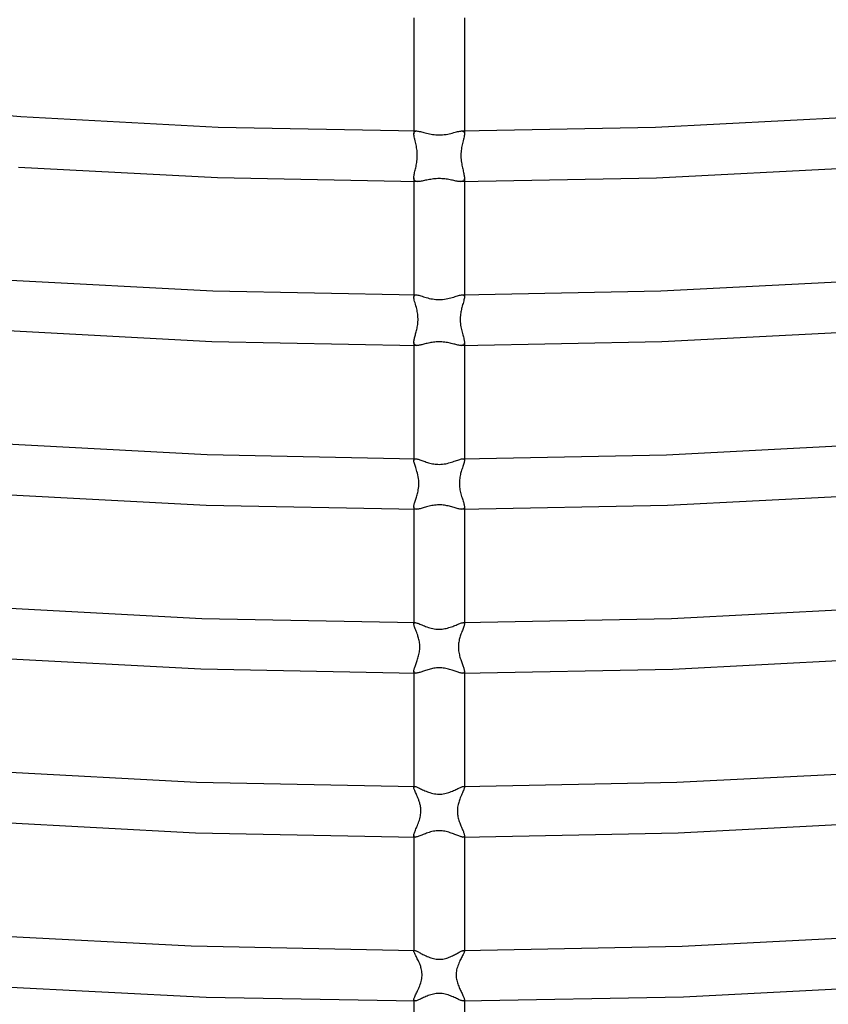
# Model space of a CAD drawing. Header units: millimetres. Extents: x -305 to 305, y -173 to 291.
# Tile 7 of 95: x -33 to 31, y -87 to -9. Entities that reach past the tile are written whole.
import ezdxf

# ---------------------------------------------------------------- set-up
doc = ezdxf.new("R2010")
doc.units = ezdxf.units.MM
doc.layers.add('HIDDEN', color=7, linetype='Continuous')
doc.layers.add('THICK', color=7, linetype='Continuous')

msp = doc.modelspace()

# ---------------------------------------------------------------- linework, layer by layer
at = {"layer": 'HIDDEN'}
for p, q in [((-2, -17.671), (-2, -17.897)), ((-2, -17.897), (-1.996, -17.836)), ((-1.996, -17.967), (-2, -17.897)), ((-1.996, -17.836), (-1.984, -17.784)), ((-1.984, -17.784), (-1.962, -17.742)), ((-1.962, -17.742), (-1.93, -17.71)), ((-1.93, -17.71), (-1.889, -17.688)), ((-1.889, -17.688), (-1.838, -17.676)), ((-1.838, -17.676), (-1.778, -17.672)), ((1.777, -17.672), (1.838, -17.676)), ((1.838, -17.676), (1.89, -17.688)), ((1.89, -17.688), (1.931, -17.71)), ((1.931, -17.71), (1.962, -17.742)), ((1.962, -17.742), (1.984, -17.784)), ((1.984, -17.784), (1.996, -17.836)), ((1.996, -17.836), (2, -17.897)), ((2, -17.897), (1.996, -17.967)), ((2, -17.671), (2, -17.897)), ((-1.986, -18.046), (-1.996, -17.967)), ((-1.97, -18.133), (-1.986, -18.046)), ((-1.949, -18.228), (-1.97, -18.133)), ((-1.925, -18.329), (-1.949, -18.228)), ((-1.898, -18.437), (-1.925, -18.329)), ((-1.87, -18.552), (-1.898, -18.437)), ((-1.842, -18.671), (-1.87, -18.552)), ((-1.819, -18.775), (-1.842, -18.671)), ((1.842, -18.671), (1.819, -18.772)), ((1.87, -18.551), (1.842, -18.671)), ((1.898, -18.437), (1.87, -18.551)), ((1.925, -18.33), (1.898, -18.437)), ((1.949, -18.228), (1.925, -18.33)), ((1.97, -18.134), (1.949, -18.228)), ((1.986, -18.046), (1.97, -18.134)), ((1.996, -17.967), (1.986, -18.046)), ((-1.797, -18.882), (-1.819, -18.775)), ((-1.777, -18.993), (-1.797, -18.882)), ((-1.76, -19.106), (-1.777, -18.993)), ((-1.746, -19.221), (-1.76, -19.106)), ((-1.735, -19.338), (-1.746, -19.221)), ((-1.728, -19.456), (-1.735, -19.338)), ((-1.725, -19.574), (-1.728, -19.456)), ((1.728, -19.446), (1.725, -19.564)), ((1.735, -19.329), (1.728, -19.446)), ((1.747, -19.212), (1.735, -19.329)), ((1.761, -19.097), (1.747, -19.212)), ((1.779, -18.985), (1.761, -19.097)), ((1.798, -18.877), (1.779, -18.985)), ((1.819, -18.772), (1.798, -18.877)), ((-1.787, -20.272), (-1.769, -20.162)), ((-1.769, -20.162), (-1.753, -20.049)), ((-1.753, -20.049), (-1.74, -19.933)), ((-1.74, -19.933), (-1.731, -19.813)), ((-1.731, -19.813), (-1.726, -19.694)), ((-1.726, -19.694), (-1.725, -19.574)), ((1.725, -19.564), (1.726, -19.683)), ((1.726, -19.683), (1.731, -19.802)), ((1.731, -19.802), (1.739, -19.921)), ((1.739, -19.921), (1.752, -20.038)), ((1.752, -20.038), (1.767, -20.152)), ((1.767, -20.152), (1.785, -20.263)), ((-1.952, -21.026), (-1.934, -20.943)), ((-1.934, -20.943), (-1.914, -20.857)), ((-1.914, -20.857), (-1.893, -20.768)), ((-1.893, -20.768), (-1.871, -20.675)), ((-1.871, -20.675), (-1.849, -20.58)), ((-1.849, -20.58), (-1.827, -20.481)), ((-1.827, -20.481), (-1.807, -20.378)), ((-1.807, -20.378), (-1.787, -20.272)), ((1.785, -20.263), (1.805, -20.37)), ((1.805, -20.37), (1.826, -20.474)), ((1.826, -20.474), (1.848, -20.574)), ((1.848, -20.574), (1.87, -20.67)), ((1.87, -20.67), (1.892, -20.764)), ((1.892, -20.764), (1.913, -20.854)), ((1.913, -20.854), (1.933, -20.941)), ((1.933, -20.941), (1.951, -21.024)), ((-2, -21.375), (-1.998, -21.314)), ((-1.997, -21.433), (-2, -21.375)), ((-2, -21.375), (-2, -21.671)), ((-1.998, -21.314), (-1.991, -21.249)), ((-1.989, -21.485), (-1.997, -21.433)), ((-1.991, -21.249), (-1.981, -21.179)), ((-1.975, -21.53), (-1.989, -21.485)), ((-1.981, -21.179), (-1.968, -21.104)), ((-1.955, -21.569), (-1.975, -21.53)), ((-1.968, -21.104), (-1.952, -21.026)), ((-1.928, -21.602), (-1.955, -21.569)), ((-1.894, -21.628), (-1.928, -21.602)), ((-1.854, -21.648), (-1.894, -21.628)), ((-1.808, -21.661), (-1.854, -21.648)), ((-1.755, -21.669), (-1.808, -21.661)), ((-1.696, -21.672), (-1.755, -21.669)), ((1.755, -21.669), (1.696, -21.672)), ((1.808, -21.661), (1.755, -21.669)), ((1.854, -21.648), (1.808, -21.661)), ((1.894, -21.628), (1.854, -21.648)), ((1.928, -21.602), (1.894, -21.628)), ((1.954, -21.57), (1.928, -21.602)), ((1.951, -21.024), (1.968, -21.103)), ((1.975, -21.53), (1.954, -21.57)), ((1.968, -21.103), (1.981, -21.178)), ((1.989, -21.485), (1.975, -21.53)), ((1.981, -21.178), (1.991, -21.249)), ((1.997, -21.433), (1.989, -21.485)), ((1.991, -21.249), (1.998, -21.314)), ((2, -21.375), (1.997, -21.433)), ((1.998, -21.314), (2, -21.375)), ((2, -21.375), (2, -21.671)), ((-2, -30.63), (-2, -30.81)), ((-2, -30.81), (-1.995, -30.754)), ((-1.995, -30.879), (-2, -30.81)), ((-1.995, -30.754), (-1.982, -30.708)), ((-1.982, -30.96), (-1.995, -30.879)), ((-1.982, -30.708), (-1.957, -30.673)), ((-1.962, -31.05), (-1.982, -30.96)), ((-1.935, -31.15), (-1.962, -31.05)), ((-1.957, -30.673), (-1.923, -30.649)), ((-1.923, -30.649), (-1.878, -30.635)), ((-1.878, -30.635), (-1.823, -30.631)), ((1.823, -30.631), (1.879, -30.635)), ((1.879, -30.635), (1.924, -30.65)), ((1.947, -31.109), (1.921, -31.201)), ((1.924, -30.65), (1.958, -30.674)), ((1.968, -31.022), (1.947, -31.109)), ((1.958, -30.674), (1.982, -30.709)), ((1.985, -30.943), (1.968, -31.022)), ((1.982, -30.709), (1.996, -30.754)), ((1.996, -30.872), (1.985, -30.943)), ((1.996, -30.754), (2, -30.81)), ((2, -30.81), (1.996, -30.872)), ((2, -30.63), (2, -30.81)), ((-1.905, -31.259), (-1.935, -31.15)), ((-1.871, -31.375), (-1.905, -31.259)), ((-1.835, -31.5), (-1.871, -31.375)), ((-1.799, -31.631), (-1.835, -31.5)), ((-1.774, -31.732), (-1.799, -31.631)), ((-1.749, -31.837), (-1.774, -31.732)), ((-1.727, -31.945), (-1.749, -31.837)), ((1.74, -31.883), (1.723, -31.97)), ((1.759, -31.797), (1.74, -31.883)), ((1.778, -31.713), (1.759, -31.797)), ((1.799, -31.631), (1.778, -31.713)), ((1.83, -31.516), (1.799, -31.631)), ((1.862, -31.405), (1.83, -31.516)), ((1.892, -31.301), (1.862, -31.405)), ((1.921, -31.201), (1.892, -31.301)), ((-1.708, -32.056), (-1.727, -31.945)), ((-1.692, -32.169), (-1.708, -32.056)), ((-1.679, -32.283), (-1.692, -32.169)), ((-1.671, -32.4), (-1.679, -32.283)), ((-1.673, -32.755), (-1.667, -32.638)), ((-1.667, -32.518), (-1.671, -32.4)), ((-1.667, -32.638), (-1.667, -32.518)), ((1.671, -32.384), (1.667, -32.508)), ((1.667, -32.508), (1.667, -32.64)), ((1.667, -32.64), (1.674, -32.776)), ((1.68, -32.268), (1.671, -32.384)), ((1.693, -32.16), (1.68, -32.268)), ((1.707, -32.061), (1.693, -32.16)), ((1.723, -31.97), (1.707, -32.061)), ((-1.809, -33.546), (-1.787, -33.458)), ((-1.787, -33.458), (-1.766, -33.368)), ((-1.766, -33.368), (-1.746, -33.276)), ((-1.746, -33.276), (-1.727, -33.18)), ((-1.727, -33.18), (-1.709, -33.08)), ((-1.709, -33.08), (-1.694, -32.976)), ((-1.694, -32.976), (-1.682, -32.867)), ((-1.682, -32.867), (-1.673, -32.755)), ((1.674, -32.776), (1.686, -32.907)), ((1.686, -32.907), (1.702, -33.033)), ((1.702, -33.033), (1.722, -33.153)), ((1.722, -33.153), (1.744, -33.268)), ((1.744, -33.268), (1.768, -33.377)), ((1.768, -33.377), (1.793, -33.483)), ((-1.992, -34.281), (-1.983, -34.222)), ((-1.983, -34.222), (-1.971, -34.16)), ((-1.971, -34.16), (-1.956, -34.093)), ((-1.956, -34.093), (-1.938, -34.024)), ((-1.938, -34.024), (-1.919, -33.951)), ((-1.919, -33.951), (-1.899, -33.875)), ((-1.899, -33.875), (-1.877, -33.797)), ((-1.877, -33.797), (-1.855, -33.715)), ((-1.855, -33.715), (-1.832, -33.632)), ((-1.832, -33.632), (-1.809, -33.546)), ((1.793, -33.483), (1.82, -33.586)), ((1.82, -33.586), (1.846, -33.685)), ((1.846, -33.685), (1.873, -33.781)), ((1.873, -33.781), (1.898, -33.873)), ((1.898, -33.873), (1.922, -33.961)), ((1.922, -33.961), (1.944, -34.044)), ((1.944, -34.044), (1.963, -34.123)), ((1.963, -34.123), (1.978, -34.197)), ((1.978, -34.197), (1.99, -34.266)), ((-2, -34.387), (-1.998, -34.336)), ((-1.997, -34.439), (-2, -34.387)), ((-2, -34.388), (-2, -34.63)), ((-1.998, -34.336), (-1.992, -34.281)), ((-1.989, -34.485), (-1.997, -34.439)), ((-1.975, -34.525), (-1.989, -34.485)), ((-1.954, -34.558), (-1.975, -34.525)), ((-1.926, -34.585), (-1.954, -34.558)), ((-1.892, -34.606), (-1.926, -34.585)), ((-1.852, -34.62), (-1.892, -34.606)), ((-1.805, -34.628), (-1.852, -34.62)), ((-1.752, -34.631), (-1.805, -34.628)), ((1.81, -34.628), (1.751, -34.631)), ((1.861, -34.617), (1.81, -34.628)), ((1.904, -34.6), (1.861, -34.617)), ((1.94, -34.574), (1.904, -34.6)), ((1.967, -34.539), (1.94, -34.574)), ((1.985, -34.497), (1.967, -34.539)), ((1.996, -34.447), (1.985, -34.497)), ((1.99, -34.266), (1.997, -34.329)), ((2, -34.388), (1.996, -34.447)), ((1.997, -34.329), (2, -34.388)), ((2, -34.388), (2, -34.63)), ((-2, -43.59), (-2, -43.729)), ((-1.94, -43.604), (-1.905, -43.594)), ((-1.905, -43.594), (-1.863, -43.59)), ((1.863, -43.59), (1.906, -43.594)), ((1.906, -43.594), (1.94, -43.605)), ((2, -43.59), (2, -43.729)), ((-2, -43.729), (-1.996, -43.685)), ((-1.997, -43.777), (-2, -43.729)), ((-1.988, -43.832), (-1.997, -43.777)), ((-1.996, -43.685), (-1.985, -43.65)), ((-1.974, -43.894), (-1.988, -43.832)), ((-1.985, -43.65), (-1.966, -43.623)), ((-1.955, -43.962), (-1.974, -43.894)), ((-1.966, -43.623), (-1.94, -43.604)), ((-1.932, -44.036), (-1.955, -43.962)), ((-1.906, -44.116), (-1.932, -44.036)), ((-1.878, -44.201), (-1.906, -44.116)), ((-1.847, -44.291), (-1.878, -44.201)), ((-1.815, -44.386), (-1.847, -44.291)), ((1.845, -44.297), (1.814, -44.391)), ((1.876, -44.208), (1.845, -44.297)), ((1.904, -44.123), (1.876, -44.208)), ((1.93, -44.043), (1.904, -44.123)), ((1.954, -43.968), (1.93, -44.043)), ((1.94, -43.605), (1.967, -43.624)), ((1.973, -43.899), (1.954, -43.968)), ((1.967, -43.624), (1.986, -43.651)), ((1.987, -43.835), (1.973, -43.899)), ((1.986, -43.651), (1.997, -43.686)), ((1.997, -43.779), (1.987, -43.835)), ((1.997, -43.686), (2, -43.729)), ((2, -43.729), (1.997, -43.779)), ((-1.783, -44.486), (-1.815, -44.386)), ((-1.751, -44.591), (-1.783, -44.486)), ((-1.713, -44.724), (-1.751, -44.591)), ((-1.678, -44.864), (-1.713, -44.724)), ((-1.648, -45.009), (-1.678, -44.864)), ((-1.625, -45.158), (-1.648, -45.009)), ((-1.609, -45.311), (-1.625, -45.158)), ((1.627, -45.143), (1.614, -45.251)), ((1.643, -45.039), (1.627, -45.143)), ((1.662, -44.941), (1.643, -45.039)), ((1.682, -44.847), (1.662, -44.941)), ((1.704, -44.759), (1.682, -44.847)), ((1.727, -44.674), (1.704, -44.759)), ((1.751, -44.591), (1.727, -44.674)), ((1.782, -44.489), (1.751, -44.591)), ((1.814, -44.391), (1.782, -44.489)), ((-1.648, -46.035), (-1.628, -45.91)), ((-1.628, -45.91), (-1.612, -45.773)), ((-1.612, -45.773), (-1.602, -45.625)), ((-1.601, -45.468), (-1.609, -45.311)), ((-1.602, -45.625), (-1.601, -45.468)), ((1.605, -45.364), (1.601, -45.48)), ((1.601, -45.48), (1.602, -45.597)), ((1.602, -45.597), (1.608, -45.713)), ((1.614, -45.251), (1.605, -45.364)), ((1.608, -45.713), (1.618, -45.828)), ((1.618, -45.828), (1.633, -45.941)), ((-1.852, -46.792), (-1.825, -46.708)), ((-1.825, -46.708), (-1.797, -46.62)), ((-1.797, -46.62), (-1.77, -46.53)), ((-1.77, -46.53), (-1.743, -46.438)), ((-1.743, -46.438), (-1.717, -46.343)), ((-1.717, -46.343), (-1.693, -46.247)), ((-1.693, -46.247), (-1.67, -46.147)), ((-1.67, -46.147), (-1.648, -46.035)), ((1.633, -45.941), (1.652, -46.053)), ((1.652, -46.053), (1.674, -46.163)), ((1.674, -46.163), (1.699, -46.27)), ((1.699, -46.27), (1.725, -46.374)), ((1.725, -46.374), (1.754, -46.476)), ((1.754, -46.476), (1.783, -46.574)), ((1.783, -46.574), (1.813, -46.669)), ((1.813, -46.669), (1.842, -46.761)), ((-2, -47.394), (-1.998, -47.344)), ((-1.996, -47.446), (-2, -47.394)), ((-2, -47.394), (-2, -47.59)), ((-1.998, -47.344), (-1.991, -47.29)), ((-1.985, -47.491), (-1.996, -47.446)), ((-1.991, -47.29), (-1.979, -47.23)), ((-1.965, -47.527), (-1.985, -47.491)), ((-1.979, -47.23), (-1.964, -47.167)), ((-1.964, -47.167), (-1.946, -47.099)), ((-1.946, -47.099), (-1.926, -47.027)), ((-1.926, -47.027), (-1.903, -46.952)), ((-1.903, -46.952), (-1.878, -46.874)), ((-1.878, -46.874), (-1.852, -46.792)), ((1.842, -46.761), (1.87, -46.848)), ((1.87, -46.848), (1.896, -46.932)), ((1.896, -46.932), (1.921, -47.012)), ((1.921, -47.012), (1.943, -47.088)), ((1.943, -47.088), (1.963, -47.159)), ((1.963, -47.159), (1.978, -47.226)), ((1.984, -47.492), (1.964, -47.529)), ((1.978, -47.226), (1.99, -47.287)), ((1.996, -47.447), (1.984, -47.492)), ((1.99, -47.287), (1.997, -47.344)), ((2, -47.394), (1.996, -47.447)), ((1.997, -47.344), (2, -47.394)), ((-1.937, -47.555), (-1.965, -47.527)), ((-1.9, -47.575), (-1.937, -47.555)), ((-1.855, -47.587), (-1.9, -47.575)), ((-1.801, -47.59), (-1.855, -47.587)), ((1.854, -47.587), (1.801, -47.59)), ((1.899, -47.575), (1.854, -47.587)), ((1.936, -47.556), (1.899, -47.575)), ((1.964, -47.529), (1.936, -47.556)), ((-2, -56.549), (-2, -56.653)), ((-2, -56.653), (-1.997, -56.621)), ((-1.996, -56.7), (-2, -56.653)), ((-1.997, -56.621), (-1.989, -56.595)), ((-1.985, -56.756), (-1.996, -56.7)), ((-1.989, -56.595), (-1.975, -56.575)), ((-1.967, -56.819), (-1.985, -56.756)), ((-1.975, -56.575), (-1.955, -56.56)), ((-1.944, -56.889), (-1.967, -56.819)), ((-1.955, -56.56), (-1.929, -56.552)), ((-1.929, -56.552), (-1.897, -56.549)), ((1.897, -56.549), (1.929, -56.552)), ((1.929, -56.552), (1.955, -56.56)), ((1.973, -56.802), (1.953, -56.864)), ((1.955, -56.56), (1.975, -56.575)), ((1.987, -56.746), (1.973, -56.802)), ((1.975, -56.575), (1.989, -56.595)), ((1.997, -56.696), (1.987, -56.746)), ((1.989, -56.595), (1.997, -56.621)), ((1.997, -56.621), (2, -56.653)), ((2, -56.653), (1.997, -56.696)), ((2, -56.549), (2, -56.653)), ((-1.916, -56.966), (-1.944, -56.889)), ((-1.884, -57.05), (-1.916, -56.966)), ((-1.849, -57.139), (-1.884, -57.05)), ((-1.812, -57.234), (-1.849, -57.139)), ((-1.773, -57.335), (-1.812, -57.234)), ((-1.734, -57.44), (-1.773, -57.335)), ((-1.696, -57.55), (-1.734, -57.44)), ((-1.671, -57.628), (-1.696, -57.55)), ((1.696, -57.55), (1.669, -57.631)), ((1.731, -57.449), (1.696, -57.55)), ((1.767, -57.352), (1.731, -57.449)), ((1.802, -57.259), (1.767, -57.352)), ((1.837, -57.17), (1.802, -57.259)), ((1.87, -57.086), (1.837, -57.17)), ((1.901, -57.007), (1.87, -57.086)), ((1.929, -56.933), (1.901, -57.007)), ((1.953, -56.864), (1.929, -56.933)), ((-1.646, -57.707), (-1.671, -57.628)), ((-1.623, -57.789), (-1.646, -57.707)), ((-1.601, -57.875), (-1.623, -57.789)), ((-1.581, -57.965), (-1.601, -57.875)), ((-1.563, -58.058), (-1.581, -57.965)), ((-1.548, -58.155), (-1.563, -58.058)), ((-1.537, -58.255), (-1.548, -58.155)), ((-1.529, -58.358), (-1.537, -58.255)), ((-1.526, -58.462), (-1.529, -58.358)), ((1.528, -58.383), (1.526, -58.484)), ((1.534, -58.282), (1.528, -58.383)), ((1.545, -58.181), (1.534, -58.282)), ((1.559, -58.082), (1.545, -58.181)), ((1.577, -57.986), (1.559, -58.082)), ((1.597, -57.893), (1.577, -57.986)), ((1.619, -57.803), (1.597, -57.893)), ((1.644, -57.715), (1.619, -57.803)), ((1.669, -57.631), (1.644, -57.715)), ((-1.646, -59.263), (-1.62, -59.168)), ((-1.62, -59.168), (-1.597, -59.07)), ((-1.597, -59.07), (-1.575, -58.971)), ((-1.575, -58.971), (-1.558, -58.87)), ((-1.558, -58.87), (-1.544, -58.769)), ((-1.544, -58.769), (-1.534, -58.667)), ((-1.534, -58.667), (-1.528, -58.565)), ((-1.528, -58.565), (-1.526, -58.462)), ((1.526, -58.484), (1.529, -58.585)), ((1.529, -58.585), (1.535, -58.686)), ((1.535, -58.686), (1.546, -58.787)), ((1.546, -58.787), (1.56, -58.888)), ((1.56, -58.888), (1.579, -58.988)), ((1.579, -58.988), (1.6, -59.085)), ((1.6, -59.085), (1.624, -59.181)), ((-1.904, -60.007), (-1.878, -59.936)), ((-1.878, -59.936), (-1.851, -59.861)), ((-1.851, -59.861), (-1.823, -59.784)), ((-1.823, -59.784), (-1.793, -59.704)), ((-1.793, -59.704), (-1.763, -59.621)), ((-1.763, -59.621), (-1.733, -59.535)), ((-1.733, -59.535), (-1.703, -59.447)), ((-1.703, -59.447), (-1.674, -59.356)), ((-1.674, -59.356), (-1.646, -59.263)), ((1.624, -59.181), (1.65, -59.275)), ((1.65, -59.275), (1.677, -59.366)), ((1.677, -59.366), (1.706, -59.456)), ((1.706, -59.456), (1.736, -59.543)), ((1.736, -59.543), (1.765, -59.627)), ((1.765, -59.627), (1.795, -59.71)), ((1.795, -59.71), (1.824, -59.789)), ((1.824, -59.789), (1.853, -59.866)), ((1.853, -59.866), (1.88, -59.939)), ((1.88, -59.939), (1.905, -60.01)), ((-2, -60.394), (-1.998, -60.352)), ((-1.997, -60.436), (-2, -60.394)), ((-2, -60.395), (-2, -60.549)), ((-1.998, -60.352), (-1.991, -60.305)), ((-1.988, -60.472), (-1.997, -60.436)), ((-1.991, -60.305), (-1.98, -60.254)), ((-1.972, -60.5), (-1.988, -60.472)), ((-1.98, -60.254), (-1.966, -60.198)), ((-1.95, -60.522), (-1.972, -60.5)), ((-1.966, -60.198), (-1.948, -60.138)), ((-1.921, -60.537), (-1.95, -60.522)), ((-1.948, -60.138), (-1.927, -60.074)), ((-1.927, -60.074), (-1.904, -60.007)), ((-1.885, -60.547), (-1.921, -60.537)), ((-1.843, -60.55), (-1.885, -60.547)), ((1.885, -60.547), (1.843, -60.55)), ((1.921, -60.537), (1.885, -60.547)), ((1.905, -60.01), (1.928, -60.077)), ((1.95, -60.522), (1.921, -60.537)), ((1.928, -60.077), (1.949, -60.14)), ((1.949, -60.14), (1.966, -60.199)), ((1.972, -60.5), (1.95, -60.522)), ((1.966, -60.199), (1.98, -60.255)), ((1.988, -60.471), (1.972, -60.5)), ((1.98, -60.255), (1.991, -60.306)), ((1.997, -60.436), (1.988, -60.471)), ((1.991, -60.306), (1.998, -60.352)), ((2, -60.395), (1.997, -60.436)), ((1.998, -60.352), (2, -60.395)), ((-2, -69.508), (-2, -69.584)), ((-2, -69.584), (-1.998, -69.561)), ((-1.997, -69.621), (-2, -69.584)), ((-1.998, -69.561), (-1.992, -69.542)), ((-1.987, -69.665), (-1.997, -69.621)), ((-1.992, -69.542), (-1.982, -69.527)), ((-1.971, -69.716), (-1.987, -69.665)), ((-1.982, -69.527), (-1.967, -69.517)), ((-1.95, -69.773), (-1.971, -69.716)), ((-1.967, -69.517), (-1.949, -69.511)), ((-1.924, -69.836), (-1.95, -69.773)), ((-1.949, -69.511), (-1.926, -69.509)), ((-1.895, -69.905), (-1.924, -69.836)), ((-1.862, -69.979), (-1.895, -69.905)), ((-1.827, -70.057), (-1.862, -69.979)), ((-1.79, -70.14), (-1.827, -70.057)), ((1.845, -70.016), (1.805, -70.104)), ((1.882, -69.934), (1.845, -70.016)), ((1.916, -69.857), (1.882, -69.934)), ((1.944, -69.788), (1.916, -69.857)), ((1.926, -69.509), (1.948, -69.511)), ((1.968, -69.725), (1.944, -69.788)), ((1.948, -69.511), (1.967, -69.517)), ((1.967, -69.517), (1.982, -69.527)), ((1.985, -69.67), (1.968, -69.725)), ((1.982, -69.527), (1.992, -69.541)), ((1.996, -69.623), (1.985, -69.67)), ((1.992, -69.541), (1.998, -69.56)), ((2, -69.583), (1.996, -69.623)), ((1.998, -69.56), (2, -69.583)), ((2, -69.508), (2, -69.583)), ((-1.751, -70.226), (-1.79, -70.14)), ((-1.712, -70.317), (-1.751, -70.226)), ((-1.672, -70.412), (-1.712, -70.317)), ((-1.634, -70.51), (-1.672, -70.412)), ((-1.612, -70.568), (-1.634, -70.51)), ((-1.591, -70.627), (-1.612, -70.568)), ((-1.571, -70.687), (-1.591, -70.627)), ((-1.552, -70.748), (-1.571, -70.687)), ((-1.534, -70.81), (-1.552, -70.748)), ((-1.517, -70.874), (-1.534, -70.81)), ((1.522, -70.851), (1.5, -70.943)), ((1.547, -70.763), (1.522, -70.851)), ((1.575, -70.676), (1.547, -70.763)), ((1.604, -70.591), (1.575, -70.676)), ((1.634, -70.51), (1.604, -70.591)), ((1.677, -70.401), (1.634, -70.51)), ((1.72, -70.297), (1.677, -70.401)), ((1.763, -70.198), (1.72, -70.297)), ((1.805, -70.104), (1.763, -70.198)), ((-1.499, -70.945), (-1.517, -70.874)), ((-1.483, -71.022), (-1.499, -70.945)), ((-1.468, -71.107), (-1.483, -71.022)), ((-1.456, -71.197), (-1.468, -71.107)), ((-1.46, -71.718), (-1.449, -71.609)), ((-1.447, -71.294), (-1.456, -71.197)), ((-1.449, -71.609), (-1.443, -71.502)), ((-1.442, -71.396), (-1.447, -71.294)), ((-1.443, -71.502), (-1.442, -71.396)), ((1.445, -71.322), (1.442, -71.419)), ((1.442, -71.419), (1.443, -71.518)), ((1.443, -71.518), (1.449, -71.617)), ((1.453, -71.226), (1.445, -71.322)), ((1.449, -71.617), (1.46, -71.716)), ((1.465, -71.13), (1.453, -71.226)), ((1.48, -71.036), (1.465, -71.13)), ((1.5, -70.943), (1.48, -71.036)), ((-1.673, -72.487), (-1.633, -72.383)), ((-1.633, -72.383), (-1.596, -72.276)), ((-1.596, -72.276), (-1.56, -72.167)), ((-1.56, -72.167), (-1.528, -72.055)), ((-1.528, -72.055), (-1.5, -71.941)), ((-1.5, -71.941), (-1.477, -71.828)), ((-1.477, -71.828), (-1.46, -71.718)), ((1.46, -71.716), (1.475, -71.814)), ((1.475, -71.814), (1.494, -71.911)), ((1.494, -71.911), (1.516, -72.006)), ((1.516, -72.006), (1.541, -72.1)), ((1.541, -72.1), (1.568, -72.192)), ((1.568, -72.192), (1.598, -72.282)), ((1.598, -72.282), (1.629, -72.372)), ((1.629, -72.372), (1.662, -72.46)), ((-1.972, -73.238), (-1.952, -73.174)), ((-1.952, -73.174), (-1.927, -73.105)), ((-1.927, -73.105), (-1.898, -73.03)), ((-1.898, -73.03), (-1.865, -72.951)), ((-1.865, -72.951), (-1.83, -72.867)), ((-1.83, -72.867), (-1.792, -72.778)), ((-1.792, -72.778), (-1.753, -72.685)), ((-1.753, -72.685), (-1.713, -72.588)), ((-1.713, -72.588), (-1.673, -72.487)), ((1.662, -72.46), (1.696, -72.546)), ((1.696, -72.546), (1.73, -72.63)), ((1.73, -72.63), (1.764, -72.712)), ((1.764, -72.712), (1.798, -72.791)), ((1.798, -72.791), (1.83, -72.868)), ((1.83, -72.868), (1.861, -72.942)), ((1.861, -72.942), (1.89, -73.012)), ((1.89, -73.012), (1.917, -73.079)), ((1.917, -73.079), (1.94, -73.142)), ((1.94, -73.142), (1.961, -73.201)), ((-2, -73.39), (-1.997, -73.345)), ((-1.997, -73.427), (-2, -73.39)), ((-1.997, -73.345), (-1.987, -73.295)), ((-1.987, -73.457), (-1.997, -73.427)), ((-1.987, -73.295), (-1.972, -73.238)), ((-1.97, -73.48), (-1.987, -73.457)), ((-1.947, -73.496), (-1.97, -73.48)), ((-1.917, -73.506), (-1.947, -73.496)), ((-1.88, -73.509), (-1.917, -73.506)), ((1.917, -73.506), (1.88, -73.509)), ((1.947, -73.496), (1.917, -73.506)), ((1.971, -73.479), (1.947, -73.496)), ((1.961, -73.201), (1.977, -73.255)), ((1.987, -73.456), (1.971, -73.479)), ((1.977, -73.255), (1.99, -73.305)), ((1.997, -73.426), (1.987, -73.456)), ((1.99, -73.305), (1.997, -73.35)), ((1.997, -73.35), (2, -73.389)), ((2, -73.389), (1.997, -73.426)), ((-2, -82.468), (-2, -82.519)), ((-2, -82.519), (-1.999, -82.503)), ((-1.997, -82.548), (-2, -82.519)), ((-1.999, -82.503), (-1.995, -82.49)), ((-1.995, -82.49), (-1.988, -82.48)), ((-1.988, -82.48), (-1.978, -82.473)), ((-1.978, -82.473), (-1.965, -82.469)), ((-1.965, -82.469), (-1.95, -82.468)), ((1.949, -82.468), (1.965, -82.469)), ((1.965, -82.469), (1.978, -82.473)), ((1.978, -82.473), (1.987, -82.48)), ((1.987, -82.48), (1.994, -82.49)), ((1.994, -82.49), (1.999, -82.503)), ((2, -82.519), (1.997, -82.549)), ((1.999, -82.503), (2, -82.519)), ((2, -82.468), (2, -82.519)), ((-1.988, -82.583), (-1.997, -82.548)), ((-1.974, -82.624), (-1.988, -82.583)), ((-1.954, -82.671), (-1.974, -82.624)), ((-1.931, -82.724), (-1.954, -82.671)), ((-1.903, -82.781), (-1.931, -82.724)), ((-1.872, -82.843), (-1.903, -82.781)), ((-1.838, -82.909), (-1.872, -82.843)), ((-1.801, -82.98), (-1.838, -82.909)), ((-1.763, -83.054), (-1.801, -82.98)), ((-1.724, -83.131), (-1.763, -83.054)), ((-1.683, -83.212), (-1.724, -83.131)), ((-1.643, -83.295), (-1.683, -83.212)), ((-1.603, -83.381), (-1.643, -83.295)), ((1.651, -83.277), (1.607, -83.372)), ((1.696, -83.187), (1.651, -83.277)), ((1.739, -83.1), (1.696, -83.187)), ((1.782, -83.018), (1.739, -83.1)), ((1.822, -82.94), (1.782, -83.018)), ((1.86, -82.867), (1.822, -82.94)), ((1.894, -82.799), (1.86, -82.867)), ((1.924, -82.737), (1.894, -82.799)), ((1.951, -82.68), (1.924, -82.737)), ((1.972, -82.63), (1.951, -82.68)), ((1.987, -82.586), (1.972, -82.63)), ((1.997, -82.549), (1.987, -82.586)), ((-1.564, -83.469), (-1.603, -83.381)), ((-1.535, -83.537), (-1.564, -83.469)), ((-1.508, -83.606), (-1.535, -83.537)), ((-1.482, -83.676), (-1.508, -83.606)), ((-1.458, -83.747), (-1.482, -83.676)), ((-1.434, -83.824), (-1.458, -83.747)), ((-1.41, -83.911), (-1.434, -83.824)), ((-1.387, -84.008), (-1.41, -83.911)), ((-1.368, -84.114), (-1.387, -84.008)), ((1.386, -84.013), (1.367, -84.121)), ((1.412, -83.903), (1.386, -84.013)), ((1.444, -83.791), (1.412, -83.903)), ((1.48, -83.681), (1.444, -83.791)), ((1.521, -83.573), (1.48, -83.681)), ((1.564, -83.469), (1.521, -83.573)), ((1.607, -83.372), (1.564, -83.469)), ((-1.421, -84.933), (-1.393, -84.819)), ((-1.393, -84.819), (-1.371, -84.703)), ((-1.371, -84.703), (-1.356, -84.586)), ((-1.354, -84.228), (-1.368, -84.114)), ((-1.356, -84.586), (-1.347, -84.468)), ((-1.347, -84.349), (-1.354, -84.228)), ((-1.347, -84.468), (-1.347, -84.349)), ((1.347, -84.33), (1.346, -84.432)), ((1.346, -84.432), (1.351, -84.533)), ((1.354, -84.227), (1.347, -84.33)), ((1.351, -84.533), (1.361, -84.633)), ((1.367, -84.121), (1.354, -84.227)), ((1.361, -84.633), (1.376, -84.732)), ((1.376, -84.732), (1.395, -84.83)), ((1.395, -84.83), (1.419, -84.927)), ((-1.703, -85.655), (-1.66, -85.562)), ((-1.66, -85.562), (-1.616, -85.465)), ((-1.616, -85.465), (-1.572, -85.364)), ((-1.572, -85.364), (-1.53, -85.261)), ((-1.53, -85.261), (-1.49, -85.154)), ((-1.49, -85.154), (-1.454, -85.045)), ((-1.454, -85.045), (-1.421, -84.933)), ((1.419, -84.927), (1.447, -85.023)), ((1.447, -85.023), (1.478, -85.117)), ((1.478, -85.117), (1.511, -85.211)), ((1.511, -85.211), (1.547, -85.302)), ((1.547, -85.302), (1.584, -85.393)), ((1.584, -85.393), (1.623, -85.481)), ((1.623, -85.481), (1.662, -85.567)), ((1.662, -85.567), (1.701, -85.65)), ((-2, -86.38), (-1.997, -86.343)), ((-1.997, -86.41), (-2, -86.38)), ((-1.997, -86.343), (-1.987, -86.298)), ((-1.988, -86.434), (-1.997, -86.41)), ((-1.987, -86.298), (-1.972, -86.248)), ((-1.972, -86.248), (-1.952, -86.192)), ((-1.952, -86.192), (-1.927, -86.13)), ((-1.927, -86.13), (-1.897, -86.062)), ((-1.897, -86.062), (-1.864, -85.99)), ((-1.864, -85.99), (-1.827, -85.913)), ((-1.827, -85.913), (-1.788, -85.831)), ((-1.788, -85.831), (-1.746, -85.745)), ((-1.746, -85.745), (-1.703, -85.655)), ((1.701, -85.65), (1.74, -85.732)), ((1.74, -85.732), (1.778, -85.81)), ((1.778, -85.81), (1.814, -85.885)), ((1.814, -85.885), (1.848, -85.957)), ((1.848, -85.957), (1.88, -86.025)), ((1.88, -86.025), (1.91, -86.09)), ((1.91, -86.09), (1.936, -86.15)), ((1.936, -86.15), (1.958, -86.206)), ((1.958, -86.206), (1.976, -86.257)), ((1.976, -86.257), (1.989, -86.304)), ((1.989, -86.304), (1.997, -86.345)), ((1.998, -86.407), (1.99, -86.429)), ((1.997, -86.345), (2, -86.38)), ((2, -86.38), (1.998, -86.407)), ((-1.972, -86.451), (-1.988, -86.434)), ((-1.951, -86.463), (-1.972, -86.451)), ((-1.923, -86.468), (-1.951, -86.463)), ((-1.889, -86.467), (-1.923, -86.468)), ((1.939, -86.466), (1.911, -86.468)), ((1.961, -86.458), (1.939, -86.466)), ((1.978, -86.446), (1.961, -86.458)), ((1.99, -86.429), (1.978, -86.446))]:
    msp.add_line(p, q, dxfattribs=at)
at = {"layer": 'THICK'}
for p, q in [((-2, -8.712), (-2, -17.671)), ((2, -8.712), (2, -17.671)), ((-48.512, -15.208), (-33.076, -16.535)), ((-33.076, -16.535), (-17.471, -17.358)), ((17.125, -17.37), (32.389, -16.582)), ((-17.471, -17.358), (-1.778, -17.672)), ((-1.778, -17.672), (-1.714, -17.675)), ((-1.714, -17.675), (-1.644, -17.685)), ((-1.644, -17.685), (-1.567, -17.699)), ((-1.567, -17.699), (-1.484, -17.718)), ((-1.484, -17.718), (-1.395, -17.74)), ((-1.395, -17.74), (-1.3, -17.765)), ((-1.3, -17.765), (-1.2, -17.792)), ((-1.2, -17.792), (-1.095, -17.819)), ((-1.095, -17.819), (-0.986, -17.847)), ((-0.986, -17.847), (-0.873, -17.875)), ((-0.873, -17.875), (-0.756, -17.9)), ((-0.756, -17.9), (-0.636, -17.924)), ((0.677, -17.916), (0.803, -17.89)), ((0.803, -17.89), (0.926, -17.862)), ((0.926, -17.862), (1.044, -17.833)), ((1.044, -17.833), (1.157, -17.803)), ((1.157, -17.803), (1.265, -17.774)), ((1.265, -17.774), (1.368, -17.747)), ((1.368, -17.747), (1.464, -17.723)), ((1.464, -17.723), (1.554, -17.702)), ((1.554, -17.702), (1.636, -17.686)), ((1.636, -17.686), (1.711, -17.676)), ((1.711, -17.676), (1.777, -17.672)), ((1.778, -17.672), (17.125, -17.37)), ((-0.636, -17.924), (-0.513, -17.944)), ((-0.513, -17.944), (-0.387, -17.961)), ((-0.387, -17.961), (-0.259, -17.974)), ((-0.259, -17.974), (-0.13, -17.981)), ((-0.13, -17.981), (0, -17.984)), ((0, -17.984), (0.139, -17.981)), ((0.139, -17.981), (0.277, -17.972)), ((0.277, -17.972), (0.413, -17.958)), ((0.413, -17.958), (0.546, -17.939)), ((0.546, -17.939), (0.677, -17.916)), ((-33.282, -20.53), (-17.533, -21.358)), ((17.196, -21.37), (32.612, -20.576)), ((-17.533, -21.358), (-1.697, -21.672)), ((-2, -21.671), (-2, -30.63)), ((-1.634, -21.67), (-1.696, -21.672)), ((-1.567, -21.664), (-1.634, -21.67)), ((-1.494, -21.654), (-1.567, -21.664)), ((-1.417, -21.642), (-1.494, -21.654)), ((-1.336, -21.626), (-1.417, -21.642)), ((-1.251, -21.609), (-1.336, -21.626)), ((-1.162, -21.591), (-1.251, -21.609)), ((-1.07, -21.571), (-1.162, -21.591)), ((-0.974, -21.551), (-1.07, -21.571)), ((-0.875, -21.532), (-0.974, -21.551)), ((-0.773, -21.512), (-0.875, -21.532)), ((-0.668, -21.495), (-0.773, -21.512)), ((-0.561, -21.478), (-0.668, -21.495)), ((-0.452, -21.464), (-0.561, -21.478)), ((-0.341, -21.453), (-0.452, -21.464)), ((-0.228, -21.444), (-0.341, -21.453)), ((-0.114, -21.439), (-0.228, -21.444)), ((0, -21.437), (-0.114, -21.439)), ((0.114, -21.439), (0, -21.437)), ((0.227, -21.444), (0.114, -21.439)), ((0.339, -21.453), (0.227, -21.444)), ((0.45, -21.464), (0.339, -21.453)), ((0.559, -21.478), (0.45, -21.464)), ((0.666, -21.494), (0.559, -21.478)), ((0.77, -21.512), (0.666, -21.494)), ((0.872, -21.531), (0.77, -21.512)), ((0.971, -21.551), (0.872, -21.531)), ((1.067, -21.571), (0.971, -21.551)), ((1.16, -21.59), (1.067, -21.571)), ((1.249, -21.609), (1.16, -21.59)), ((1.335, -21.626), (1.249, -21.609)), ((1.416, -21.641), (1.335, -21.626)), ((1.493, -21.654), (1.416, -21.641)), ((1.566, -21.664), (1.493, -21.654)), ((1.634, -21.67), (1.566, -21.664)), ((1.696, -21.672), (1.634, -21.67)), ((1.697, -21.672), (17.196, -21.37)), ((2, -21.671), (2, -30.63)), ((-33.899, -29.466), (-17.907, -30.309)), ((17.552, -30.322), (33.195, -29.514)), ((-17.907, -30.309), (-1.823, -30.631)), ((1.823, -30.631), (17.552, -30.322)), ((-1.823, -30.631), (-1.762, -30.635)), ((-1.762, -30.635), (-1.692, -30.646)), ((-1.692, -30.646), (-1.615, -30.664)), ((-1.615, -30.664), (-1.531, -30.686)), ((-1.531, -30.686), (-1.44, -30.713)), ((-1.44, -30.713), (-1.343, -30.742)), ((-1.343, -30.742), (-1.24, -30.774)), ((-1.24, -30.774), (-1.132, -30.808)), ((-1.132, -30.808), (-1.02, -30.841)), ((-1.02, -30.841), (-0.903, -30.874)), ((-0.903, -30.874), (-0.781, -30.905)), ((-0.781, -30.905), (-0.657, -30.933)), ((-0.657, -30.933), (-0.529, -30.957)), ((-0.529, -30.957), (-0.399, -30.978)), ((-0.399, -30.978), (-0.266, -30.993)), ((-0.266, -30.993), (-0.133, -31.002)), ((-0.133, -31.002), (0, -31.005)), ((0, -31.005), (0.142, -31.001)), ((0.142, -31.001), (0.28, -30.991)), ((0.28, -30.991), (0.416, -30.975)), ((0.416, -30.975), (0.549, -30.954)), ((0.549, -30.954), (0.679, -30.928)), ((0.679, -30.928), (0.804, -30.899)), ((0.804, -30.899), (0.925, -30.868)), ((0.925, -30.868), (1.041, -30.835)), ((1.041, -30.835), (1.152, -30.802)), ((1.152, -30.802), (1.258, -30.769)), ((1.258, -30.769), (1.359, -30.737)), ((1.359, -30.737), (1.454, -30.708)), ((1.454, -30.708), (1.542, -30.683)), ((1.542, -30.683), (1.623, -30.662)), ((1.623, -30.662), (1.697, -30.645)), ((1.697, -30.645), (1.764, -30.635)), ((1.764, -30.635), (1.823, -30.631)), ((-34.113, -33.46), (-17.978, -34.309)), ((17.63, -34.322), (33.424, -33.508)), ((-17.978, -34.309), (-1.752, -34.631)), ((-2, -34.63), (-2, -43.59)), ((-1.698, -34.629), (-1.752, -34.631)), ((-1.64, -34.624), (-1.698, -34.629)), ((-1.578, -34.614), (-1.64, -34.624)), ((-1.511, -34.602), (-1.578, -34.614)), ((-1.44, -34.587), (-1.511, -34.602)), ((-1.365, -34.57), (-1.44, -34.587)), ((-1.287, -34.55), (-1.365, -34.57)), ((-1.204, -34.53), (-1.287, -34.55)), ((-1.119, -34.508), (-1.204, -34.53)), ((-1.03, -34.486), (-1.119, -34.508)), ((-0.938, -34.464), (-1.03, -34.486)), ((-0.843, -34.443), (-0.938, -34.464)), ((-0.746, -34.422), (-0.843, -34.443)), ((-0.646, -34.403), (-0.746, -34.422)), ((-0.543, -34.386), (-0.646, -34.403)), ((-0.438, -34.371), (-0.543, -34.386)), ((-0.331, -34.359), (-0.438, -34.371)), ((-0.223, -34.349), (-0.331, -34.359)), ((-0.112, -34.344), (-0.223, -34.349)), ((0, -34.342), (-0.112, -34.344)), ((0.111, -34.344), (0, -34.342)), ((0.222, -34.349), (0.111, -34.344)), ((0.333, -34.359), (0.222, -34.349)), ((0.443, -34.371), (0.333, -34.359)), ((0.551, -34.387), (0.443, -34.371)), ((0.658, -34.405), (0.551, -34.387)), ((0.762, -34.426), (0.658, -34.405)), ((0.864, -34.447), (0.762, -34.426)), ((0.963, -34.47), (0.864, -34.447)), ((1.059, -34.494), (0.963, -34.47)), ((1.152, -34.517), (1.059, -34.494)), ((1.241, -34.539), (1.152, -34.517)), ((1.327, -34.56), (1.241, -34.539)), ((1.409, -34.58), (1.327, -34.56)), ((1.487, -34.597), (1.409, -34.58)), ((1.56, -34.611), (1.487, -34.597)), ((1.629, -34.622), (1.56, -34.611)), ((1.693, -34.629), (1.629, -34.622)), ((1.751, -34.631), (1.693, -34.629)), ((1.752, -34.631), (17.63, -34.322)), ((2, -34.63), (2, -43.59)), ((-34.72, -42.397), (-18.338, -43.261)), ((17.975, -43.274), (33.999, -42.446)), ((-18.338, -43.261), (-1.863, -43.59)), ((-1.863, -43.59), (-1.819, -43.593)), ((-1.819, -43.593), (-1.769, -43.601)), ((-1.769, -43.601), (-1.713, -43.614)), ((1.758, -43.603), (1.814, -43.594)), ((1.814, -43.594), (1.863, -43.59)), ((1.863, -43.59), (17.975, -43.274)), ((-1.713, -43.614), (-1.653, -43.63)), ((-1.653, -43.63), (-1.588, -43.651)), ((-1.588, -43.651), (-1.519, -43.674)), ((-1.519, -43.674), (-1.445, -43.7)), ((-1.445, -43.7), (-1.368, -43.727)), ((-1.368, -43.727), (-1.286, -43.757)), ((-1.286, -43.757), (-1.202, -43.787)), ((-1.202, -43.787), (-1.114, -43.818)), ((-1.114, -43.818), (-1.023, -43.848)), ((-1.023, -43.848), (-0.929, -43.878)), ((-0.929, -43.878), (-0.833, -43.906)), ((-0.833, -43.906), (-0.734, -43.933)), ((-0.734, -43.933), (-0.634, -43.958)), ((-0.634, -43.958), (-0.531, -43.98)), ((-0.531, -43.98), (-0.427, -43.998)), ((-0.427, -43.998), (-0.321, -44.013)), ((-0.321, -44.013), (-0.213, -44.024)), ((-0.213, -44.024), (-0.106, -44.031)), ((-0.106, -44.031), (0, -44.033)), ((0, -44.033), (0.135, -44.03)), ((0.135, -44.03), (0.267, -44.019)), ((0.267, -44.019), (0.395, -44.003)), ((0.395, -44.003), (0.521, -43.982)), ((0.521, -43.982), (0.643, -43.956)), ((0.643, -43.956), (0.762, -43.926)), ((0.762, -43.926), (0.876, -43.894)), ((0.876, -43.894), (0.987, -43.86)), ((0.987, -43.86), (1.093, -43.825)), ((1.093, -43.825), (1.195, -43.789)), ((1.195, -43.789), (1.292, -43.755)), ((1.292, -43.755), (1.384, -43.722)), ((1.384, -43.722), (1.47, -43.691)), ((1.47, -43.691), (1.551, -43.663)), ((1.551, -43.663), (1.626, -43.638)), ((1.626, -43.638), (1.695, -43.618)), ((1.695, -43.618), (1.758, -43.603)), ((-34.94, -46.391), (-18.416, -47.261)), ((18.06, -47.273), (34.232, -46.44)), ((-18.416, -47.261), (-1.801, -47.59)), ((-1.342, -47.495), (-1.421, -47.518)), ((-1.259, -47.471), (-1.342, -47.495)), ((-1.171, -47.445), (-1.259, -47.471)), ((-1.08, -47.419), (-1.171, -47.445)), ((-0.986, -47.392), (-1.08, -47.419)), ((-0.888, -47.366), (-0.986, -47.392)), ((-0.788, -47.34), (-0.888, -47.366)), ((-0.684, -47.317), (-0.788, -47.34)), ((-0.577, -47.295), (-0.684, -47.317)), ((-0.467, -47.276), (-0.577, -47.295)), ((-0.354, -47.26), (-0.467, -47.276)), ((-0.238, -47.249), (-0.354, -47.26)), ((-0.12, -47.241), (-0.238, -47.249)), ((0, -47.239), (-0.12, -47.241)), ((0.104, -47.241), (0, -47.239)), ((0.21, -47.246), (0.104, -47.241)), ((0.315, -47.256), (0.21, -47.246)), ((0.419, -47.269), (0.315, -47.256)), ((0.522, -47.285), (0.419, -47.269)), ((0.623, -47.304), (0.522, -47.285)), ((0.722, -47.325), (0.623, -47.304)), ((0.819, -47.348), (0.722, -47.325)), ((0.914, -47.372), (0.819, -47.348)), ((1.007, -47.398), (0.914, -47.372)), ((1.096, -47.423), (1.007, -47.398)), ((1.183, -47.449), (1.096, -47.423)), ((1.267, -47.473), (1.183, -47.449)), ((1.348, -47.497), (1.267, -47.473)), ((1.801, -47.59), (18.06, -47.273)), ((2, -47.394), (2, -56.549)), ((-2, -47.59), (-2, -56.549)), ((-1.75, -47.588), (-1.801, -47.59)), ((-1.694, -47.581), (-1.75, -47.588)), ((-1.633, -47.571), (-1.694, -47.581)), ((-1.567, -47.556), (-1.633, -47.571)), ((-1.496, -47.539), (-1.567, -47.556)), ((-1.421, -47.518), (-1.496, -47.539)), ((1.425, -47.519), (1.348, -47.497)), ((1.499, -47.539), (1.425, -47.519)), ((1.568, -47.556), (1.499, -47.539)), ((1.633, -47.571), (1.568, -47.556)), ((1.694, -47.581), (1.633, -47.571)), ((1.75, -47.588), (1.694, -47.581)), ((1.801, -47.59), (1.75, -47.588)), ((-35.536, -55.328), (-18.764, -56.213)), ((18.394, -56.226), (34.801, -55.379)), ((-18.764, -56.213), (-1.897, -56.549)), ((-1.897, -56.549), (-1.853, -56.553)), ((-1.853, -56.553), (-1.802, -56.563)), ((-1.802, -56.563), (-1.743, -56.58)), ((-1.743, -56.58), (-1.678, -56.602)), ((-1.678, -56.602), (-1.607, -56.628)), ((-1.607, -56.628), (-1.529, -56.659)), ((-1.529, -56.659), (-1.447, -56.693)), ((-1.447, -56.693), (-1.359, -56.729)), ((-1.359, -56.729), (-1.266, -56.767)), ((-1.266, -56.767), (-1.169, -56.806)), ((-1.169, -56.806), (-1.067, -56.846)), ((1.074, -56.843), (1.166, -56.807)), ((1.166, -56.807), (1.255, -56.772)), ((1.255, -56.772), (1.34, -56.737)), ((1.34, -56.737), (1.421, -56.703)), ((1.421, -56.703), (1.498, -56.672)), ((1.498, -56.672), (1.571, -56.642)), ((1.571, -56.642), (1.638, -56.616)), ((1.638, -56.616), (1.701, -56.594)), ((1.701, -56.594), (1.759, -56.575)), ((1.759, -56.575), (1.811, -56.561)), ((1.811, -56.561), (1.857, -56.553)), ((1.857, -56.553), (1.897, -56.549)), ((1.897, -56.549), (18.394, -56.226)), ((-1.067, -56.846), (-0.961, -56.884)), ((-0.961, -56.884), (-0.852, -56.922)), ((-0.852, -56.922), (-0.739, -56.957)), ((-0.739, -56.957), (-0.623, -56.988)), ((-0.623, -56.988), (-0.503, -57.016)), ((-0.503, -57.016), (-0.38, -57.039)), ((-0.38, -57.039), (-0.255, -57.056)), ((-0.255, -57.056), (-0.128, -57.067)), ((-0.128, -57.067), (0, -57.07)), ((0, -57.07), (0.115, -57.067)), ((0.115, -57.067), (0.23, -57.059)), ((0.23, -57.059), (0.344, -57.045)), ((0.344, -57.045), (0.456, -57.026)), ((0.456, -57.026), (0.566, -57.002)), ((0.566, -57.002), (0.673, -56.975)), ((0.673, -56.975), (0.778, -56.945)), ((0.778, -56.945), (0.879, -56.913)), ((0.879, -56.913), (0.978, -56.878)), ((0.978, -56.878), (1.074, -56.843)), ((-35.762, -59.322), (-18.85, -60.212)), ((18.485, -60.225), (35.038, -59.372)), ((-18.85, -60.212), (-1.843, -60.55)), ((-2, -60.549), (-2, -69.508)), ((-1.8, -60.548), (-1.843, -60.55)), ((-1.753, -60.541), (-1.8, -60.548)), ((-1.701, -60.531), (-1.753, -60.541)), ((-1.645, -60.517), (-1.701, -60.531)), ((-1.584, -60.5), (-1.645, -60.517)), ((-1.52, -60.481), (-1.584, -60.5)), ((-1.452, -60.459), (-1.52, -60.481)), ((-1.38, -60.434), (-1.452, -60.459)), ((-1.306, -60.409), (-1.38, -60.434)), ((-1.228, -60.382), (-1.306, -60.409)), ((-1.147, -60.355), (-1.228, -60.382)), ((-1.064, -60.327), (-1.147, -60.355)), ((-0.978, -60.299), (-1.064, -60.327)), ((-0.889, -60.272), (-0.978, -60.299)), ((-0.798, -60.245), (-0.889, -60.272)), ((-0.704, -60.221), (-0.798, -60.245)), ((-0.608, -60.198), (-0.704, -60.221)), ((-0.51, -60.178), (-0.608, -60.198)), ((-0.411, -60.16), (-0.51, -60.178)), ((-0.31, -60.146), (-0.411, -60.16)), ((-0.207, -60.136), (-0.31, -60.146)), ((-0.104, -60.129), (-0.207, -60.136)), ((0, -60.127), (-0.104, -60.129)), ((0.109, -60.129), (0, -60.127)), ((0.218, -60.137), (0.109, -60.129)), ((0.326, -60.148), (0.218, -60.137)), ((0.431, -60.163), (0.326, -60.148)), ((0.535, -60.182), (0.431, -60.163)), ((0.637, -60.205), (0.535, -60.182)), ((0.737, -60.229), (0.637, -60.205)), ((0.834, -60.256), (0.737, -60.229)), ((0.929, -60.284), (0.834, -60.256)), ((1.02, -60.312), (0.929, -60.284)), ((1.109, -60.342), (1.02, -60.312)), ((1.194, -60.37), (1.109, -60.342)), ((1.276, -60.399), (1.194, -60.37)), ((1.356, -60.426), (1.276, -60.399)), ((1.431, -60.452), (1.356, -60.426)), ((1.503, -60.475), (1.431, -60.452)), ((1.571, -60.496), (1.503, -60.475)), ((1.635, -60.515), (1.571, -60.496)), ((1.694, -60.53), (1.635, -60.515)), ((1.749, -60.541), (1.694, -60.53)), ((1.799, -60.547), (1.749, -60.541)), ((1.843, -60.55), (1.799, -60.547)), ((1.843, -60.55), (18.485, -60.225)), ((2, -60.395), (2, -69.508)), ((-36.348, -68.26), (-19.186, -69.164)), ((18.808, -69.178), (35.6, -68.311)), ((-19.186, -69.164), (-1.926, -69.509)), ((1.926, -69.509), (18.808, -69.178)), ((-1.926, -69.509), (-1.89, -69.512)), ((-1.89, -69.512), (-1.848, -69.521)), ((-1.848, -69.521), (-1.8, -69.537)), ((-1.8, -69.537), (-1.745, -69.557)), ((-1.745, -69.557), (-1.684, -69.582)), ((-1.684, -69.582), (-1.618, -69.612)), ((-1.618, -69.612), (-1.546, -69.645)), ((-1.546, -69.645), (-1.47, -69.681)), ((-1.47, -69.681), (-1.389, -69.719)), ((-1.389, -69.719), (-1.304, -69.759)), ((-1.304, -69.759), (-1.215, -69.799)), ((-1.215, -69.799), (-1.123, -69.84)), ((-1.123, -69.84), (-1.028, -69.881)), ((-1.028, -69.881), (-0.93, -69.92)), ((-0.93, -69.92), (-0.828, -69.959)), ((-0.828, -69.959), (-0.721, -69.995)), ((-0.721, -69.995), (-0.61, -70.028)), ((-0.61, -70.028), (-0.495, -70.058)), ((-0.495, -70.058), (-0.377, -70.082)), ((0.331, -70.09), (0.44, -70.07)), ((0.44, -70.07), (0.548, -70.045)), ((0.548, -70.045), (0.654, -70.016)), ((0.654, -70.016), (0.757, -69.983)), ((0.757, -69.983), (0.858, -69.948)), ((0.858, -69.948), (0.956, -69.91)), ((0.956, -69.91), (1.051, -69.871)), ((1.051, -69.871), (1.143, -69.831)), ((1.143, -69.831), (1.232, -69.792)), ((1.232, -69.792), (1.318, -69.752)), ((1.318, -69.752), (1.4, -69.714)), ((1.4, -69.714), (1.478, -69.677)), ((1.478, -69.677), (1.552, -69.642)), ((1.552, -69.642), (1.621, -69.61)), ((1.621, -69.61), (1.686, -69.581)), ((1.686, -69.581), (1.746, -69.557)), ((1.746, -69.557), (1.8, -69.536)), ((1.8, -69.536), (1.848, -69.521)), ((1.848, -69.521), (1.89, -69.512)), ((1.89, -69.512), (1.926, -69.509)), ((-0.377, -70.082), (-0.254, -70.101)), ((-0.254, -70.101), (-0.128, -70.113)), ((-0.128, -70.113), (0, -70.117)), ((0, -70.117), (0.11, -70.114)), ((0.11, -70.114), (0.221, -70.105)), ((0.221, -70.105), (0.331, -70.09)), ((-36.58, -72.253), (-19.279, -73.164)), ((18.906, -73.177), (35.84, -72.304)), ((-19.279, -73.164), (-1.88, -73.509)), ((-0.887, -73.169), (-0.987, -73.205)), ((-0.783, -73.136), (-0.887, -73.169)), ((-0.677, -73.104), (-0.783, -73.136)), ((-0.568, -73.076), (-0.677, -73.104)), ((-0.457, -73.052), (-0.568, -73.076)), ((-0.344, -73.032), (-0.457, -73.052)), ((-0.229, -73.017), (-0.344, -73.032)), ((-0.114, -73.008), (-0.229, -73.017)), ((0, -73.006), (-0.114, -73.008)), ((0.117, -73.009), (0, -73.006)), ((0.231, -73.018), (0.117, -73.009)), ((0.343, -73.032), (0.231, -73.018)), ((0.453, -73.051), (0.343, -73.032)), ((0.559, -73.074), (0.453, -73.051)), ((0.664, -73.101), (0.559, -73.074)), ((0.765, -73.13), (0.664, -73.101)), ((0.863, -73.162), (0.765, -73.13)), ((0.959, -73.194), (0.863, -73.162)), ((1.88, -73.509), (18.906, -73.177)), ((-2, -73.39), (-2, -82.468)), ((-1.834, -73.506), (-1.88, -73.509)), ((-1.783, -73.497), (-1.834, -73.506)), ((-1.725, -73.482), (-1.783, -73.497)), ((-1.661, -73.462), (-1.725, -73.482)), ((-1.592, -73.439), (-1.661, -73.462)), ((-1.518, -73.411), (-1.592, -73.439)), ((-1.439, -73.38), (-1.518, -73.411)), ((-1.356, -73.347), (-1.439, -73.38)), ((-1.269, -73.313), (-1.356, -73.347)), ((-1.179, -73.277), (-1.269, -73.313)), ((-1.085, -73.241), (-1.179, -73.277)), ((-0.987, -73.205), (-1.085, -73.241)), ((1.052, -73.228), (0.959, -73.194)), ((1.143, -73.263), (1.052, -73.228)), ((1.231, -73.297), (1.143, -73.263)), ((1.315, -73.331), (1.231, -73.297)), ((1.396, -73.363), (1.315, -73.331)), ((1.474, -73.394), (1.396, -73.363)), ((1.547, -73.422), (1.474, -73.394)), ((1.615, -73.447), (1.547, -73.422)), ((1.679, -73.468), (1.615, -73.447)), ((1.737, -73.485), (1.679, -73.468)), ((1.79, -73.498), (1.737, -73.485)), ((1.838, -73.506), (1.79, -73.498)), ((1.88, -73.509), (1.838, -73.506)), ((2, -73.39), (2, -82.468)), ((-37.156, -81.192), (-19.603, -82.117)), ((19.219, -82.13), (36.396, -81.244)), ((-19.603, -82.117), (-1.95, -82.468)), ((-1.95, -82.468), (-1.922, -82.471)), ((-1.922, -82.471), (-1.889, -82.479)), ((-1.889, -82.479), (-1.849, -82.493)), ((-1.849, -82.493), (-1.805, -82.512)), ((-1.805, -82.512), (-1.755, -82.535)), ((1.704, -82.56), (1.757, -82.534)), ((1.757, -82.534), (1.806, -82.511)), ((1.806, -82.511), (1.85, -82.493)), ((1.85, -82.493), (1.888, -82.479)), ((1.888, -82.479), (1.922, -82.471)), ((1.922, -82.471), (1.949, -82.468)), ((1.95, -82.468), (19.219, -82.13)), ((-1.755, -82.535), (-1.699, -82.562)), ((-1.699, -82.562), (-1.64, -82.593)), ((-1.64, -82.593), (-1.575, -82.627)), ((-1.575, -82.627), (-1.506, -82.664)), ((-1.506, -82.664), (-1.434, -82.703)), ((-1.434, -82.703), (-1.358, -82.743)), ((-1.358, -82.743), (-1.279, -82.785)), ((-1.279, -82.785), (-1.197, -82.827)), ((-1.197, -82.827), (-1.112, -82.869)), ((-1.112, -82.869), (-1.025, -82.91)), ((-1.025, -82.91), (-0.936, -82.951)), ((-0.936, -82.951), (-0.843, -82.99)), ((-0.843, -82.99), (-0.747, -83.028)), ((-0.747, -83.028), (-0.648, -83.063)), ((-0.648, -83.063), (-0.547, -83.094)), ((-0.547, -83.094), (-0.442, -83.122)), ((-0.442, -83.122), (-0.335, -83.144)), ((-0.335, -83.144), (-0.226, -83.161)), ((-0.226, -83.161), (-0.115, -83.172)), ((-0.115, -83.172), (0, -83.175)), ((0, -83.175), (0.101, -83.173)), ((0.101, -83.173), (0.203, -83.164)), ((0.203, -83.164), (0.304, -83.15)), ((0.304, -83.15), (0.405, -83.13)), ((0.405, -83.13), (0.504, -83.106)), ((0.504, -83.106), (0.602, -83.078)), ((0.602, -83.078), (0.697, -83.046)), ((0.697, -83.046), (0.791, -83.011)), ((0.791, -83.011), (0.882, -82.974)), ((0.882, -82.974), (0.971, -82.935)), ((0.971, -82.935), (1.057, -82.895)), ((1.057, -82.895), (1.141, -82.855)), ((1.141, -82.855), (1.222, -82.814)), ((1.222, -82.814), (1.301, -82.773)), ((1.301, -82.773), (1.376, -82.734)), ((1.376, -82.734), (1.449, -82.695)), ((1.449, -82.695), (1.518, -82.658)), ((1.518, -82.658), (1.584, -82.622)), ((1.584, -82.622), (1.646, -82.59)), ((1.646, -82.59), (1.704, -82.56)), ((-36.962, -85.215), (-18.425, -86.16)), ((19.322, -86.129), (36.64, -85.237)), ((-18.425, -86.16), (-1.89, -86.467)), ((-2, -86.38), (-2, -95.427)), ((-1.684, -86.408), (-1.744, -86.43)), ((-1.619, -86.381), (-1.684, -86.408)), ((-1.549, -86.351), (-1.619, -86.381)), ((-1.475, -86.317), (-1.549, -86.351)), ((-1.397, -86.282), (-1.475, -86.317)), ((-1.315, -86.244), (-1.397, -86.282)), ((-1.23, -86.205), (-1.315, -86.244)), ((-1.141, -86.165), (-1.23, -86.205)), ((-1.05, -86.126), (-1.141, -86.165)), ((-0.955, -86.086), (-1.05, -86.126)), ((-0.857, -86.048), (-0.955, -86.086)), ((-0.757, -86.012), (-0.857, -86.048)), ((-0.654, -85.978), (-0.757, -86.012)), ((-0.548, -85.948), (-0.654, -85.978)), ((-0.441, -85.922), (-0.548, -85.948)), ((-0.331, -85.901), (-0.441, -85.922)), ((-0.22, -85.885), (-0.331, -85.901)), ((-0.11, -85.875), (-0.22, -85.885)), ((0, -85.872), (-0.11, -85.875)), ((0.125, -85.876), (0, -85.872)), ((0.247, -85.888), (0.125, -85.876)), ((0.366, -85.907), (0.247, -85.888)), ((0.482, -85.931), (0.366, -85.907)), ((0.595, -85.961), (0.482, -85.931)), ((0.704, -85.994), (0.595, -85.961)), ((0.81, -86.031), (0.704, -85.994)), ((0.913, -86.07), (0.81, -86.031)), ((1.012, -86.11), (0.913, -86.07)), ((1.108, -86.151), (1.012, -86.11)), ((1.199, -86.191), (1.108, -86.151)), ((1.287, -86.231), (1.199, -86.191)), ((1.371, -86.27), (1.287, -86.231)), ((1.451, -86.306), (1.371, -86.27)), ((1.527, -86.341), (1.451, -86.306)), ((1.598, -86.372), (1.527, -86.341)), ((1.664, -86.4), (1.598, -86.372)), ((1.725, -86.423), (1.664, -86.4)), ((1.781, -86.442), (1.725, -86.423)), ((1.911, -86.468), (19.322, -86.129)), ((2, -86.38), (2, -95.428)), ((-1.847, -86.46), (-1.889, -86.467)), ((-1.798, -86.448), (-1.847, -86.46)), ((-1.744, -86.43), (-1.798, -86.448)), ((1.83, -86.456), (1.781, -86.442)), ((1.874, -86.465), (1.83, -86.456)), ((1.911, -86.468), (1.874, -86.465))]:
    msp.add_line(p, q, dxfattribs=at)

doc.saveas('drawing.dxf')
